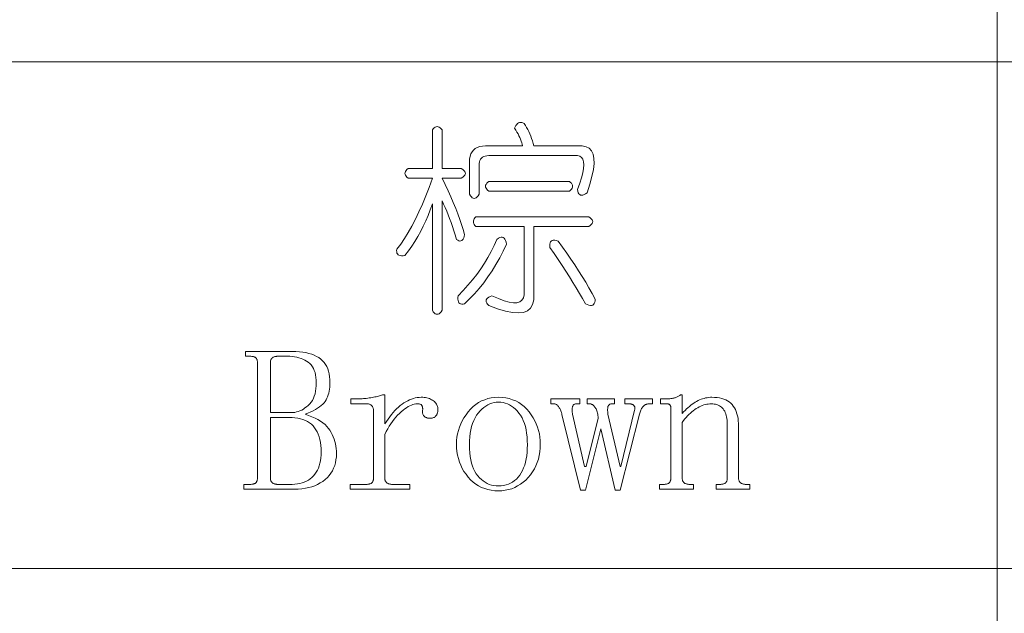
# Model space of a CAD drawing. Extents: x 1 to 297, y 1 to 210.
# Tile 123 of 171: x 231.19 to 241.66, y 50.59 to 56.9. Entities that reach past the tile are written whole.
import ezdxf

# ---------------------------------------------------------------- set-up
doc = ezdxf.new("R2010")
doc.units = 0

msp = doc.modelspace()

# ---------------------------------------------------------------- linework, layer by layer
at = {"color": 7, "lineweight": 13}
for p, q in [((241.585, 61.841), (241.585, 29.51)), ((220.3, 56.453), (295.449, 56.453)), ((220.3, 51.064), (295.449, 51.064))]:
    msp.add_line(p, q, dxfattribs=at)
for points in [[(235.885, 55.215), (235.68, 55.215), (235.713, 55.148), (235.744, 55.082), (235.773, 55.017), (235.8, 54.955), (235.825, 54.894), (235.848, 54.835), (235.869, 54.777), (235.888, 54.722), (235.905, 54.668), (235.92, 54.615), (235.916, 54.596), (235.911, 54.58), (235.905, 54.568), (235.898, 54.558), (235.89, 54.551), (235.881, 54.548), (235.87, 54.547), (235.859, 54.55), (235.847, 54.555), (235.834, 54.564), (235.82, 54.611), (235.806, 54.657), (235.791, 54.702), (235.776, 54.745), (235.761, 54.787), (235.745, 54.827), (235.73, 54.866), (235.713, 54.904), (235.697, 54.94), (235.68, 54.975), (235.68, 53.81), (235.669, 53.794), (235.659, 53.782), (235.649, 53.774), (235.639, 53.769), (235.628, 53.767), (235.618, 53.769), (235.608, 53.774), (235.597, 53.782), (235.587, 53.794), (235.577, 53.81), (235.577, 54.941), (235.555, 54.88), (235.532, 54.82), (235.507, 54.762), (235.481, 54.705), (235.453, 54.65), (235.423, 54.596), (235.391, 54.543), (235.357, 54.491), (235.322, 54.441), (235.285, 54.393), (235.266, 54.39), (235.249, 54.39), (235.234, 54.392), (235.222, 54.395), (235.213, 54.401), (235.205, 54.409), (235.2, 54.419), (235.198, 54.431), (235.197, 54.445), (235.2, 54.461), (235.24, 54.515), (235.281, 54.574), (235.32, 54.637), (235.359, 54.705), (235.397, 54.778), (235.434, 54.856), (235.471, 54.939), (235.507, 55.026), (235.542, 55.118), (235.577, 55.215), (235.32, 55.215), (235.307, 55.226), (235.298, 55.236), (235.291, 55.246), (235.287, 55.257), (235.285, 55.267), (235.287, 55.277), (235.291, 55.287), (235.298, 55.298), (235.307, 55.308), (235.32, 55.318), (235.577, 55.318), (235.577, 55.73), (235.587, 55.742), (235.597, 55.752), (235.608, 55.759), (235.618, 55.763), (235.628, 55.764), (235.639, 55.763), (235.649, 55.759), (235.659, 55.752), (235.669, 55.742), (235.68, 55.73), (235.68, 55.318), (235.885, 55.318), (235.901, 55.308), (235.913, 55.298), (235.921, 55.287), (235.927, 55.277), (235.928, 55.267), (235.927, 55.257), (235.921, 55.246), (235.913, 55.236), (235.901, 55.226)], [(237.12, 55.455), (236.177, 55.455), (236.157, 55.454), (236.14, 55.451), (236.124, 55.446), (236.111, 55.439), (236.1, 55.43), (236.09, 55.418), (236.083, 55.405), (236.078, 55.39), (236.075, 55.372), (236.074, 55.353), (236.074, 55.044), (236.064, 55.029), (236.053, 55.017), (236.043, 55.008), (236.033, 55.003), (236.023, 55.001), (236.012, 55.003), (236.002, 55.008), (235.992, 55.017), (235.981, 55.029), (235.971, 55.044), (235.971, 55.387), (235.973, 55.419), (235.978, 55.449), (235.987, 55.474), (235.999, 55.497), (236.014, 55.515), (236.033, 55.531), (236.055, 55.543), (236.081, 55.551), (236.11, 55.557), (236.143, 55.558), (236.537, 55.558), (236.533, 55.576), (236.528, 55.593), (236.522, 55.611), (236.515, 55.63), (236.507, 55.648), (236.498, 55.667), (236.488, 55.687), (236.476, 55.706), (236.464, 55.726), (236.451, 55.747), (236.458, 55.763), (236.466, 55.776), (236.475, 55.788), (236.484, 55.796), (236.494, 55.803), (236.505, 55.807), (236.516, 55.808), (236.528, 55.807), (236.541, 55.804), (236.554, 55.798), (236.567, 55.777), (236.58, 55.756), (236.592, 55.734), (236.603, 55.711), (236.614, 55.687), (236.624, 55.663), (236.633, 55.638), (236.642, 55.612), (236.65, 55.585), (236.657, 55.558), (237.171, 55.558), (237.212, 55.55), (237.244, 55.533), (237.269, 55.506), (237.286, 55.471), (237.295, 55.425), (237.297, 55.371), (237.29, 55.308), (237.275, 55.235), (237.253, 55.153), (237.223, 55.061), (237.206, 55.049), (237.191, 55.041), (237.177, 55.035), (237.165, 55.034), (237.154, 55.035), (237.144, 55.041), (237.136, 55.049), (237.129, 55.061), (237.124, 55.077), (237.12, 55.095), (237.144, 55.161), (237.164, 55.22), (237.177, 55.272), (237.185, 55.318), (237.188, 55.357), (237.185, 55.39), (237.177, 55.416), (237.164, 55.436), (237.144, 55.449)], [(236.177, 55.181), (237.034, 55.181), (237.046, 55.171), (237.056, 55.161), (237.063, 55.15), (237.067, 55.14), (237.068, 55.13), (237.067, 55.119), (237.063, 55.109), (237.056, 55.099), (237.046, 55.089), (237.034, 55.078), (236.177, 55.078), (236.164, 55.089), (236.155, 55.099), (236.148, 55.109), (236.144, 55.119), (236.143, 55.13), (236.144, 55.14), (236.148, 55.15), (236.155, 55.161), (236.164, 55.171)], [(236.04, 54.804), (237.24, 54.804), (237.255, 54.794), (237.267, 54.783), (237.276, 54.773), (237.281, 54.763), (237.283, 54.753), (237.281, 54.742), (237.276, 54.732), (237.267, 54.722), (237.255, 54.711), (237.24, 54.701), (236.657, 54.701), (236.657, 53.981), (236.655, 53.921), (236.643, 53.872), (236.621, 53.834), (236.588, 53.806), (236.545, 53.788), (236.492, 53.782), (236.429, 53.786), (236.355, 53.8), (236.271, 53.825), (236.177, 53.861), (236.165, 53.875), (236.156, 53.887), (236.151, 53.899), (236.149, 53.911), (236.151, 53.921), (236.156, 53.931), (236.165, 53.94), (236.177, 53.949), (236.192, 53.957), (236.211, 53.964), (236.279, 53.934), (236.34, 53.911), (236.393, 53.897), (236.439, 53.89), (236.477, 53.891), (236.507, 53.9), (236.53, 53.917), (236.546, 53.942), (236.554, 53.975), (236.554, 54.015), (236.554, 54.701), (236.04, 54.701), (236.03, 54.711), (236.023, 54.722), (236.018, 54.732), (236.015, 54.742), (236.014, 54.753), (236.015, 54.763), (236.018, 54.773), (236.023, 54.783), (236.03, 54.794)], [(236.263, 54.564), (236.279, 54.576), (236.294, 54.584), (236.308, 54.588), (236.32, 54.589), (236.331, 54.585), (236.341, 54.578), (236.349, 54.568), (236.356, 54.553), (236.361, 54.535), (236.365, 54.513), (236.33, 54.438), (236.293, 54.367), (236.253, 54.297), (236.212, 54.23), (236.168, 54.165), (236.123, 54.103), (236.075, 54.043), (236.025, 53.986), (235.973, 53.931), (235.92, 53.878), (235.904, 53.876), (235.889, 53.876), (235.877, 53.879), (235.868, 53.884), (235.86, 53.891), (235.854, 53.901), (235.85, 53.913), (235.848, 53.928), (235.849, 53.945), (235.851, 53.964), (235.905, 54.019), (235.955, 54.076), (236.003, 54.133), (236.049, 54.192), (236.091, 54.251), (236.131, 54.312), (236.168, 54.373), (236.202, 54.436), (236.234, 54.499)], [(236.914, 54.547), (236.961, 54.482), (237.007, 54.418), (237.05, 54.355), (237.092, 54.292), (237.133, 54.23), (237.171, 54.168), (237.208, 54.108), (237.243, 54.048), (237.277, 53.988), (237.308, 53.93), (237.307, 53.911), (237.304, 53.895), (237.299, 53.882), (237.292, 53.872), (237.283, 53.865), (237.271, 53.862), (237.258, 53.861), (237.242, 53.864), (237.225, 53.87), (237.205, 53.878), (237.174, 53.934), (237.141, 53.99), (237.107, 54.048), (237.071, 54.106), (237.034, 54.165), (236.996, 54.226), (236.956, 54.288), (236.915, 54.35), (236.872, 54.414), (236.828, 54.478), (236.826, 54.498), (236.826, 54.514), (236.829, 54.528), (236.834, 54.539), (236.841, 54.547), (236.851, 54.552), (236.863, 54.555), (236.878, 54.555), (236.895, 54.552)], [(233.571, 51.907), (233.571, 51.958), (233.64, 51.958), (233.648, 51.958), (233.656, 51.959), (233.663, 51.96), (233.67, 51.961), (233.676, 51.963), (233.682, 51.964), (233.687, 51.967), (233.692, 51.969), (233.696, 51.972), (233.7, 51.975), (233.703, 51.979), (233.706, 51.983), (233.708, 51.987), (233.711, 51.992), (233.713, 51.997), (233.714, 52.002), (233.715, 52.008), (233.716, 52.014), (233.717, 52.02), (233.717, 52.027), (233.717, 53.253), (233.717, 53.259), (233.716, 53.266), (233.715, 53.272), (233.714, 53.277), (233.713, 53.283), (233.711, 53.288), (233.708, 53.292), (233.706, 53.296), (233.703, 53.3), (233.7, 53.304), (233.696, 53.307), (233.692, 53.31), (233.687, 53.313), (233.682, 53.315), (233.676, 53.317), (233.67, 53.318), (233.663, 53.32), (233.656, 53.32), (233.648, 53.321), (233.64, 53.321), (233.588, 53.321), (233.588, 53.373), (234.085, 53.373), (234.125, 53.372), (234.163, 53.369), (234.199, 53.365), (234.233, 53.36), (234.264, 53.352), (234.294, 53.343), (234.321, 53.333), (234.346, 53.32), (234.369, 53.307), (234.39, 53.291), (234.408, 53.274), (234.425, 53.255), (234.44, 53.234), (234.453, 53.212), (234.464, 53.187), (234.472, 53.161), (234.479, 53.133), (234.484, 53.103), (234.487, 53.072), (234.488, 53.038), (234.488, 53.015), (234.486, 52.992), (234.484, 52.97), (234.48, 52.949), (234.475, 52.929), (234.47, 52.91), (234.463, 52.891), (234.455, 52.874), (234.447, 52.857), (234.437, 52.841), (234.425, 52.826), (234.412, 52.811), (234.396, 52.796), (234.378, 52.782), (234.357, 52.768), (234.335, 52.755), (234.31, 52.742), (234.283, 52.729), (234.254, 52.716), (234.223, 52.704), (234.261, 52.692), (234.296, 52.678), (234.329, 52.663), (234.36, 52.648), (234.387, 52.631), (234.413, 52.614), (234.436, 52.595), (234.456, 52.575), (234.473, 52.554), (234.488, 52.533), (234.501, 52.51), (234.513, 52.487), (234.523, 52.463), (234.532, 52.439), (234.54, 52.415), (234.546, 52.39), (234.551, 52.364), (234.554, 52.338), (234.556, 52.311), (234.557, 52.284), (234.556, 52.25), (234.552, 52.218), (234.546, 52.187), (234.538, 52.158), (234.527, 52.13), (234.514, 52.103), (234.498, 52.078), (234.48, 52.054), (234.46, 52.031), (234.437, 52.01), (234.412, 51.99), (234.385, 51.973), (234.357, 51.957), (234.327, 51.944), (234.295, 51.933), (234.262, 51.923), (234.227, 51.916), (234.19, 51.911), (234.151, 51.908), (234.111, 51.907)], [(234.342, 53.038), (234.342, 53.068), (234.339, 53.096), (234.335, 53.123), (234.329, 53.147), (234.321, 53.17), (234.312, 53.191), (234.301, 53.21), (234.288, 53.228), (234.273, 53.243), (234.257, 53.257), (234.239, 53.269), (234.22, 53.28), (234.201, 53.29), (234.18, 53.298), (234.158, 53.305), (234.135, 53.311), (234.112, 53.315), (234.087, 53.319), (234.061, 53.321), (234.034, 53.321), (233.931, 53.321), (233.924, 53.321), (233.918, 53.32), (233.912, 53.32), (233.906, 53.318), (233.9, 53.317), (233.895, 53.315), (233.889, 53.313), (233.884, 53.31), (233.88, 53.307), (233.875, 53.304), (233.871, 53.3), (233.868, 53.296), (233.864, 53.292), (233.862, 53.288), (233.859, 53.283), (233.857, 53.277), (233.856, 53.272), (233.855, 53.266), (233.854, 53.259), (233.854, 53.253), (233.854, 52.721), (234.077, 52.721), (234.096, 52.722), (234.114, 52.724), (234.133, 52.728), (234.151, 52.734), (234.169, 52.74), (234.187, 52.749), (234.205, 52.759), (234.222, 52.771), (234.24, 52.784), (234.257, 52.798), (234.273, 52.815), (234.288, 52.833), (234.301, 52.852), (234.312, 52.874), (234.321, 52.897), (234.329, 52.922), (234.335, 52.948), (234.339, 52.977), (234.342, 53.007)], [(235.071, 52.601), (235.088, 52.628), (235.106, 52.653), (235.124, 52.678), (235.142, 52.701), (235.16, 52.722), (235.179, 52.743), (235.197, 52.762), (235.216, 52.779), (235.236, 52.796), (235.255, 52.811), (235.275, 52.825), (235.295, 52.837), (235.315, 52.848), (235.335, 52.858), (235.355, 52.866), (235.375, 52.872), (235.395, 52.877), (235.416, 52.881), (235.436, 52.883), (235.457, 52.884), (235.474, 52.884), (235.49, 52.882), (235.505, 52.881), (235.519, 52.878), (235.533, 52.874), (235.546, 52.87), (235.558, 52.865), (235.569, 52.859), (235.58, 52.853), (235.59, 52.845), (235.599, 52.838), (235.607, 52.83), (235.614, 52.821), (235.62, 52.813), (235.625, 52.804), (235.629, 52.795), (235.633, 52.785), (235.635, 52.776), (235.636, 52.766), (235.637, 52.755), (235.637, 52.747), (235.636, 52.739), (235.635, 52.731), (235.633, 52.724), (235.631, 52.717), (235.629, 52.71), (235.626, 52.704), (235.623, 52.698), (235.619, 52.692), (235.615, 52.687), (235.611, 52.682), (235.606, 52.678), (235.601, 52.674), (235.595, 52.67), (235.589, 52.668), (235.582, 52.665), (235.575, 52.663), (235.567, 52.662), (235.559, 52.661), (235.551, 52.661), (235.543, 52.661), (235.535, 52.662), (235.527, 52.663), (235.52, 52.665), (235.514, 52.668), (235.507, 52.67), (235.502, 52.674), (235.496, 52.678), (235.491, 52.682), (235.487, 52.687), (235.483, 52.692), (235.479, 52.698), (235.477, 52.704), (235.474, 52.71), (235.473, 52.717), (235.472, 52.724), (235.471, 52.731), (235.472, 52.739), (235.473, 52.747), (235.474, 52.755), (235.474, 52.761), (235.474, 52.765), (235.473, 52.77), (235.473, 52.775), (235.472, 52.779), (235.471, 52.783), (235.47, 52.787), (235.468, 52.791), (235.467, 52.795), (235.465, 52.798), (235.463, 52.802), (235.461, 52.804), (235.457, 52.807), (235.453, 52.809), (235.448, 52.811), (235.443, 52.813), (235.437, 52.814), (235.43, 52.815), (235.422, 52.815), (235.414, 52.815), (235.4, 52.815), (235.385, 52.812), (235.37, 52.808), (235.354, 52.802), (235.338, 52.794), (235.321, 52.785), (235.303, 52.773), (235.285, 52.761), (235.266, 52.746), (235.247, 52.73), (235.227, 52.712), (235.208, 52.693), (235.19, 52.672), (235.171, 52.65), (235.154, 52.627), (235.136, 52.602), (235.119, 52.576), (235.103, 52.549), (235.087, 52.52), (235.071, 52.49), (235.071, 52.027), (235.071, 52.02), (235.072, 52.014), (235.073, 52.008), (235.075, 52.002), (235.076, 51.997), (235.079, 51.992), (235.082, 51.987), (235.085, 51.983), (235.088, 51.979), (235.092, 51.975), (235.097, 51.972), (235.102, 51.969), (235.107, 51.967), (235.112, 51.964), (235.117, 51.963), (235.123, 51.961), (235.129, 51.96), (235.135, 51.959), (235.141, 51.958), (235.148, 51.958), (235.337, 51.958), (235.337, 51.907), (234.702, 51.907), (234.702, 51.958), (234.874, 51.958), (234.882, 51.958), (234.89, 51.959), (234.897, 51.96), (234.904, 51.961), (234.91, 51.963), (234.916, 51.964), (234.921, 51.967), (234.926, 51.969), (234.93, 51.972), (234.934, 51.975), (234.937, 51.979), (234.94, 51.983), (234.943, 51.987), (234.945, 51.992), (234.947, 51.997), (234.948, 52.002), (234.95, 52.008), (234.95, 52.014), (234.951, 52.02), (234.951, 52.027), (234.951, 52.738), (234.951, 52.745), (234.95, 52.752), (234.95, 52.758), (234.948, 52.764), (234.947, 52.769), (234.945, 52.775), (234.943, 52.78), (234.94, 52.785), (234.937, 52.79), (234.934, 52.794), (234.93, 52.798), (234.926, 52.802), (234.921, 52.805), (234.916, 52.808), (234.91, 52.81), (234.904, 52.812), (234.897, 52.814), (234.89, 52.815), (234.882, 52.815), (234.874, 52.815), (234.711, 52.815), (234.711, 52.867), (234.78, 52.867), (234.792, 52.867), (234.805, 52.867), (234.818, 52.868), (234.831, 52.869), (234.845, 52.87), (234.859, 52.872), (234.874, 52.873), (234.889, 52.875), (234.905, 52.877), (234.921, 52.88), (234.937, 52.882), (234.952, 52.885), (234.966, 52.888), (234.98, 52.891), (234.993, 52.894), (235.005, 52.897), (235.016, 52.9), (235.027, 52.903), (235.036, 52.906), (235.045, 52.91), (235.071, 52.91)], [(237.994, 51.907), (237.994, 51.958), (238.037, 51.958), (238.045, 51.958), (238.053, 51.959), (238.06, 51.96), (238.067, 51.961), (238.073, 51.963), (238.079, 51.964), (238.084, 51.967), (238.089, 51.969), (238.093, 51.972), (238.097, 51.975), (238.1, 51.979), (238.103, 51.983), (238.106, 51.987), (238.108, 51.992), (238.11, 51.997), (238.111, 52.002), (238.112, 52.008), (238.113, 52.014), (238.114, 52.02), (238.114, 52.027), (238.114, 52.764), (238.114, 52.769), (238.114, 52.774), (238.113, 52.778), (238.113, 52.783), (238.112, 52.787), (238.111, 52.79), (238.11, 52.794), (238.108, 52.797), (238.107, 52.8), (238.105, 52.803), (238.103, 52.805), (238.101, 52.807), (238.099, 52.809), (238.096, 52.811), (238.092, 52.812), (238.089, 52.813), (238.085, 52.814), (238.081, 52.815), (238.076, 52.815), (238.071, 52.815), (238.003, 52.815), (238.003, 52.867), (238.062, 52.867), (238.071, 52.867), (238.079, 52.867), (238.088, 52.868), (238.096, 52.868), (238.104, 52.869), (238.112, 52.87), (238.12, 52.871), (238.128, 52.872), (238.136, 52.874), (238.144, 52.875), (238.152, 52.877), (238.159, 52.88), (238.167, 52.882), (238.174, 52.885), (238.181, 52.888), (238.189, 52.892), (238.196, 52.896), (238.203, 52.9), (238.21, 52.905), (238.217, 52.91), (238.234, 52.91), (238.234, 52.713), (238.249, 52.729), (238.265, 52.745), (238.28, 52.76), (238.296, 52.774), (238.311, 52.788), (238.327, 52.8), (238.342, 52.812), (238.357, 52.822), (238.373, 52.832), (238.388, 52.841), (238.404, 52.849), (238.419, 52.857), (238.435, 52.863), (238.451, 52.869), (238.467, 52.873), (238.484, 52.877), (238.5, 52.88), (238.517, 52.882), (238.534, 52.884), (238.551, 52.884), (238.579, 52.883), (238.606, 52.881), (238.632, 52.877), (238.655, 52.872), (238.678, 52.865), (238.698, 52.856), (238.717, 52.846), (238.735, 52.835), (238.751, 52.822), (238.765, 52.807), (238.778, 52.791), (238.79, 52.773), (238.8, 52.754), (238.809, 52.733), (238.817, 52.71), (238.823, 52.687), (238.828, 52.661), (238.831, 52.634), (238.833, 52.606), (238.834, 52.575), (238.834, 52.027), (238.834, 52.02), (238.835, 52.014), (238.836, 52.008), (238.837, 52.002), (238.839, 51.997), (238.842, 51.992), (238.844, 51.987), (238.848, 51.983), (238.851, 51.979), (238.855, 51.975), (238.86, 51.972), (238.864, 51.969), (238.869, 51.967), (238.875, 51.964), (238.88, 51.963), (238.886, 51.961), (238.892, 51.96), (238.898, 51.959), (238.904, 51.958), (238.911, 51.958), (238.954, 51.958), (238.954, 51.907), (238.594, 51.907), (238.594, 51.958), (238.637, 51.958), (238.645, 51.958), (238.653, 51.959), (238.66, 51.96), (238.667, 51.961), (238.673, 51.963), (238.679, 51.964), (238.684, 51.967), (238.689, 51.969), (238.693, 51.972), (238.697, 51.975), (238.7, 51.979), (238.703, 51.983), (238.706, 51.987), (238.708, 51.992), (238.71, 51.997), (238.711, 52.002), (238.712, 52.008), (238.713, 52.014), (238.714, 52.02), (238.714, 52.027), (238.714, 52.601), (238.714, 52.621), (238.712, 52.64), (238.71, 52.659), (238.707, 52.676), (238.703, 52.692), (238.699, 52.708), (238.693, 52.722), (238.687, 52.736), (238.679, 52.748), (238.671, 52.76), (238.662, 52.77), (238.652, 52.78), (238.642, 52.788), (238.63, 52.795), (238.618, 52.802), (238.604, 52.807), (238.59, 52.81), (238.575, 52.813), (238.559, 52.815), (238.542, 52.815), (238.527, 52.815), (238.511, 52.813), (238.496, 52.811), (238.48, 52.807), (238.464, 52.803), (238.448, 52.797), (238.432, 52.79), (238.416, 52.783), (238.4, 52.774), (238.384, 52.764), (238.368, 52.753), (238.352, 52.742), (238.336, 52.729), (238.321, 52.716), (238.306, 52.702), (238.291, 52.687), (238.276, 52.671), (238.262, 52.654), (238.248, 52.637), (238.234, 52.618), (238.234, 52.027), (238.234, 52.02), (238.235, 52.014), (238.236, 52.008), (238.237, 52.002), (238.239, 51.997), (238.242, 51.992), (238.244, 51.987), (238.248, 51.983), (238.251, 51.979), (238.255, 51.975), (238.26, 51.972), (238.264, 51.969), (238.269, 51.967), (238.275, 51.964), (238.28, 51.963), (238.286, 51.961), (238.292, 51.96), (238.298, 51.959), (238.304, 51.958), (238.311, 51.958), (238.354, 51.958), (238.354, 51.907)], [(236.725, 52.387), (236.724, 52.345), (236.72, 52.304), (236.714, 52.265), (236.705, 52.227), (236.693, 52.191), (236.679, 52.156), (236.662, 52.123), (236.643, 52.091), (236.621, 52.06), (236.597, 52.031), (236.57, 52.004), (236.543, 51.98), (236.514, 51.959), (236.484, 51.941), (236.453, 51.925), (236.421, 51.912), (236.387, 51.902), (236.353, 51.895), (236.317, 51.891), (236.28, 51.89), (236.241, 51.891), (236.204, 51.896), (236.168, 51.903), (236.134, 51.913), (236.101, 51.926), (236.069, 51.942), (236.039, 51.961), (236.011, 51.983), (235.984, 52.008), (235.958, 52.035), (235.935, 52.065), (235.913, 52.096), (235.895, 52.128), (235.879, 52.162), (235.865, 52.196), (235.854, 52.232), (235.845, 52.269), (235.839, 52.307), (235.835, 52.346), (235.834, 52.387), (235.835, 52.424), (235.839, 52.461), (235.845, 52.497), (235.854, 52.532), (235.865, 52.567), (235.879, 52.601), (235.895, 52.634), (235.913, 52.667), (235.935, 52.699), (235.958, 52.73), (235.984, 52.759), (236.011, 52.785), (236.039, 52.808), (236.069, 52.828), (236.101, 52.845), (236.134, 52.859), (236.168, 52.87), (236.204, 52.878), (236.241, 52.882), (236.28, 52.884), (236.32, 52.882), (236.359, 52.878), (236.395, 52.87), (236.43, 52.859), (236.464, 52.845), (236.496, 52.828), (236.526, 52.808), (236.554, 52.785), (236.581, 52.759), (236.605, 52.73), (236.628, 52.699), (236.649, 52.667), (236.667, 52.634), (236.682, 52.601), (236.695, 52.567), (236.706, 52.532), (236.715, 52.497), (236.721, 52.461), (236.724, 52.424)], [(235.971, 52.378), (235.972, 52.335), (235.975, 52.294), (235.979, 52.255), (235.985, 52.219), (235.994, 52.184), (236.003, 52.153), (236.015, 52.123), (236.029, 52.096), (236.044, 52.071), (236.061, 52.048), (236.079, 52.028), (236.099, 52.01), (236.119, 51.994), (236.139, 51.98), (236.161, 51.968), (236.183, 51.958), (236.206, 51.951), (236.23, 51.945), (236.254, 51.942), (236.28, 51.941), (236.308, 51.942), (236.335, 51.946), (236.361, 51.952), (236.386, 51.96), (236.409, 51.97), (236.431, 51.983), (236.452, 51.998), (236.472, 52.015), (236.49, 52.035), (236.507, 52.057), (236.522, 52.081), (236.536, 52.107), (236.548, 52.134), (236.559, 52.164), (236.568, 52.195), (236.575, 52.228), (236.581, 52.263), (236.585, 52.3), (236.587, 52.338), (236.588, 52.378), (236.587, 52.422), (236.585, 52.463), (236.58, 52.502), (236.574, 52.539), (236.566, 52.574), (236.556, 52.607), (236.544, 52.638), (236.531, 52.666), (236.515, 52.693), (236.498, 52.717), (236.48, 52.739), (236.461, 52.759), (236.441, 52.776), (236.42, 52.791), (236.399, 52.804), (236.376, 52.814), (236.353, 52.822), (236.33, 52.828), (236.305, 52.831), (236.28, 52.833), (236.256, 52.831), (236.233, 52.828), (236.21, 52.822), (236.188, 52.814), (236.166, 52.804), (236.145, 52.791), (236.124, 52.776), (236.104, 52.759), (236.084, 52.739), (236.065, 52.717), (236.047, 52.693), (236.031, 52.666), (236.017, 52.638), (236.005, 52.607), (235.995, 52.574), (235.986, 52.539), (235.98, 52.502), (235.975, 52.463), (235.972, 52.422)], [(237.625, 52.867), (237.917, 52.867), (237.917, 52.815), (237.883, 52.815), (237.876, 52.815), (237.869, 52.814), (237.863, 52.813), (237.856, 52.811), (237.85, 52.809), (237.844, 52.806), (237.839, 52.803), (237.833, 52.799), (237.828, 52.795), (237.823, 52.79), (237.817, 52.784), (237.813, 52.778), (237.808, 52.771), (237.803, 52.764), (237.799, 52.755), (237.795, 52.747), (237.791, 52.737), (237.787, 52.727), (237.783, 52.716), (237.78, 52.704), (237.574, 51.898), (237.523, 51.898), (237.368, 52.55), (237.205, 51.898), (237.154, 51.898), (236.957, 52.687), (236.955, 52.699), (236.953, 52.71), (236.95, 52.721), (236.947, 52.731), (236.944, 52.74), (236.94, 52.75), (236.936, 52.758), (236.932, 52.766), (236.927, 52.774), (236.923, 52.781), (236.917, 52.788), (236.912, 52.794), (236.907, 52.799), (236.902, 52.803), (236.897, 52.807), (236.892, 52.81), (236.887, 52.812), (236.881, 52.814), (236.876, 52.815), (236.871, 52.815), (236.837, 52.815), (236.837, 52.867), (237.145, 52.867), (237.145, 52.815), (237.111, 52.815), (237.104, 52.815), (237.098, 52.814), (237.093, 52.813), (237.088, 52.811), (237.083, 52.808), (237.079, 52.805), (237.076, 52.801), (237.073, 52.796), (237.07, 52.791), (237.068, 52.785), (237.067, 52.779), (237.065, 52.773), (237.065, 52.766), (237.064, 52.758), (237.064, 52.75), (237.064, 52.742), (237.065, 52.733), (237.065, 52.724), (237.067, 52.714), (237.068, 52.704), (237.197, 52.147), (237.214, 52.147), (237.342, 52.661), (237.341, 52.676), (237.338, 52.69), (237.336, 52.704), (237.333, 52.717), (237.33, 52.729), (237.326, 52.74), (237.322, 52.75), (237.318, 52.76), (237.313, 52.769), (237.308, 52.777), (237.303, 52.784), (237.298, 52.791), (237.292, 52.797), (237.286, 52.802), (237.28, 52.806), (237.274, 52.809), (237.268, 52.812), (237.262, 52.814), (237.255, 52.815), (237.248, 52.815), (237.223, 52.815), (237.223, 52.867), (237.514, 52.867), (237.514, 52.815), (237.488, 52.815), (237.482, 52.815), (237.476, 52.814), (237.47, 52.813), (237.465, 52.811), (237.46, 52.808), (237.456, 52.805), (237.453, 52.801), (237.45, 52.796), (237.447, 52.791), (237.445, 52.785), (237.444, 52.779), (237.443, 52.773), (237.442, 52.766), (237.441, 52.758), (237.441, 52.75), (237.441, 52.742), (237.442, 52.733), (237.443, 52.724), (237.444, 52.714), (237.445, 52.704), (237.574, 52.147), (237.583, 52.147), (237.728, 52.747), (237.73, 52.754), (237.731, 52.76), (237.731, 52.766), (237.731, 52.772), (237.73, 52.777), (237.729, 52.782), (237.728, 52.786), (237.725, 52.791), (237.723, 52.795), (237.72, 52.798), (237.716, 52.802), (237.712, 52.804), (237.708, 52.807), (237.703, 52.809), (237.698, 52.811), (237.693, 52.813), (237.687, 52.814), (237.681, 52.815), (237.675, 52.815), (237.668, 52.815), (237.625, 52.815)], [(234.085, 51.958), (234.114, 51.959), (234.141, 51.962), (234.167, 51.966), (234.192, 51.973), (234.215, 51.981), (234.237, 51.991), (234.258, 52.002), (234.277, 52.016), (234.296, 52.031), (234.312, 52.048), (234.328, 52.067), (234.342, 52.087), (234.354, 52.109), (234.365, 52.132), (234.374, 52.157), (234.381, 52.183), (234.387, 52.21), (234.391, 52.239), (234.393, 52.269), (234.394, 52.301), (234.393, 52.338), (234.391, 52.373), (234.386, 52.405), (234.38, 52.436), (234.372, 52.465), (234.363, 52.492), (234.352, 52.517), (234.339, 52.54), (234.325, 52.561), (234.308, 52.58), (234.29, 52.597), (234.271, 52.612), (234.249, 52.626), (234.226, 52.637), (234.201, 52.647), (234.174, 52.655), (234.146, 52.662), (234.116, 52.666), (234.085, 52.669), (234.051, 52.67), (233.854, 52.67), (233.854, 52.027), (233.854, 52.02), (233.855, 52.014), (233.856, 52.008), (233.857, 52.002), (233.859, 51.997), (233.862, 51.992), (233.864, 51.987), (233.868, 51.983), (233.871, 51.979), (233.875, 51.975), (233.88, 51.972), (233.884, 51.969), (233.889, 51.967), (233.895, 51.964), (233.9, 51.963), (233.906, 51.961), (233.912, 51.96), (233.918, 51.959), (233.924, 51.958), (233.931, 51.958)]]:
    msp.add_lwpolyline(points, close=True, dxfattribs=at)

doc.saveas('drawing.dxf')
